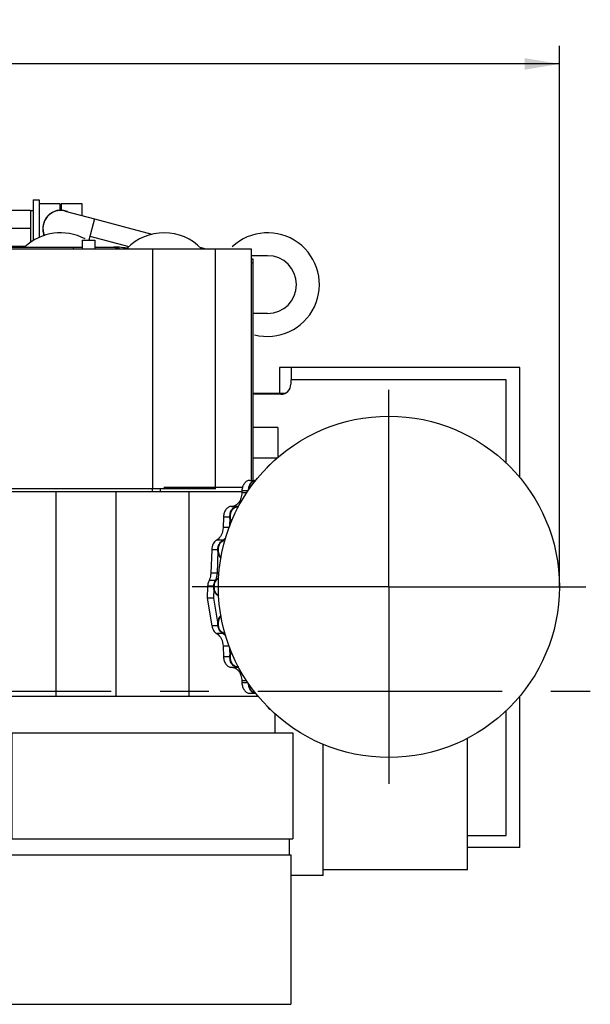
# Model space of a CAD drawing. Header units: millimetres. Extents: x 0 to 1189, y 0 to 841.
# Tile 116 of 166: x 1045 to 1103, y 286 to 384. Entities that reach past the tile are written whole.
import ezdxf
from ezdxf.enums import TextEntityAlignment as Align

# ---------------------------------------------------------------- set-up
doc = ezdxf.new("R2010")
doc.units = ezdxf.units.MM
doc.header["$LTSCALE"] = 65.395
doc.linetypes.add('CENTER', pattern=[0.6, 0.375, -0.075, 0.075, -0.075])
doc.layers.get('0').update_dxf_attribs({"linetype": 'CONTINUOUS'})
for name, color, linetype in [('1007_720800_16_SIMPLE1_A_ABL1376', 7, 'CONTINUOUS'), ('1007_720800_16_SIMPLE1_T1_A_PBL1378', 7, 'CONTINUOUS'), ('1007_720800_16_SIMPLE1_T5_A_PBL1379', 7, 'CONTINUOUS'), ('1007_720800_16_SIMPLE1_T6_A_PBL1560', 7, 'CONTINUOUS'), ('1007_720800_16_SIMPLE1_T7_A_PBL1377', 7, 'CONTINUOUS'), ('1907_060000_TLKGS_KGS_V_ABL1289', 7, 'CONTINUOUS'), ('1907_062000_TLKGS_KGS_TL_V_ABL1333', 7, 'CONTINUOUS'), ('1907_153200_27_ABL1387', 7, 'CONTINUOUS'), ('1907_153200_27_T2_PBL1390', 7, 'CONTINUOUS'), ('1907_153200_27_T4_PBL1388', 7, 'CONTINUOUS'), ('1907_153200_27_T5_PBL1562', 7, 'CONTINUOUS'), ('1907_153200_27_T6_PBL1403', 7, 'CONTINUOUS'), ('1907_153200_27_T8_PBL1561', 7, 'CONTINUOUS'), ('1907_153701_05_AC_PBL1400', 7, 'CONTINUOUS'), ('1907_153701_05_AC_PBL1401', 7, 'CONTINUOUS'), ('1907_153701_48_AC_PBL1402', 7, 'CONTINUOUS'), ('1907_723600_04_SIMPLE1_T1_X_PBL1375', 7, 'CONTINUOUS'), ('1907_723600_04_SIMPLE1_X_ABL1374', 7, 'CONTINUOUS'), ('1907_724700_09_SIMPLE1_A_ABL1360', 7, 'CONTINUOUS'), ('1907_724700_09_SIMPLE1_T1_A_PBL1361', 7, 'CONTINUOUS'), ('1907_725700_07_SIMPLE1_T1_X_PBL1335', 7, 'CONTINUOUS'), ('1907_725700_07_SIMPLE1_X_ABL1334', 7, 'CONTINUOUS'), ('1907_833000_31_SIMPLE1_C#AF0_ABL1380', 7, 'CONTINUOUS'), ('1907_833000_31_SIMPLE1_T1_C_PBL1384', 7, 'CONTINUOUS'), ('1907_833000_31_SIMPLE1_T5_C_PBL1381', 7, 'CONTINUOUS'), ('1997_000000_TLKGS_MARKETING_ABL1270', 7, 'CONTINUOUS'), ('1997_030000_TLKGS_V_ABL1275', 7, 'CONTINUOUS'), ('1997_700000_TLKGS_V_ABL1296', 7, 'CONTINUOUS'), ('1997_727000_11_SIMPLE1_B_ABL1297', 7, 'CONTINUOUS'), ('1997_727000_11_SIMPLE1_T1_B_PBL1298', 7, 'CONTINUOUS'), ('1997_800000_TLKGS_V_ABL1309', 7, 'CONTINUOUS'), ('9M32C_GENSET_GENERATOR_ABL1266', 7, 'CONTINUOUS'), ('9M32C_GENSET_GENERATOR_T1_PBL1267', 7, 'CONTINUOUS'), ('9M32C_GENSET_KPL_VERROHRUNG_ABL1306', 7, 'CONTINUOUS'), ('BOGEN-S-2D-90-76_1X2_9_PBL1391', 7, 'CONTINUOUS'), ('BOGEN-S-2D-90-76_1X2_9_PBL1412', 7, 'CONTINUOUS'), ('BOGEN-S-2D-90-88_9X3_2_PBL1389', 7, 'CONTINUOUS'), ('BOGEN-S-2D-90-88_9X3_2_PBL1398', 7, 'CONTINUOUS'), ('BOGEN-S-2D-90-88_9X3_2_PBL1404', 7, 'CONTINUOUS'), ('oben_22_VBL1263', 7, 'CONTINUOUS')]:
    doc.layers.add(name, color=color, linetype=linetype)
doc.styles.get("Standard").update_dxf_attribs({"font": 'txt', "width": 0.6})
doc.dimstyles.new('DIMSTYLE_1', dxfattribs={"dimtxt": 3.5, "dimasz": 3.5, "dimexe": 1.8, "dimexo": 0, "dimgap": 0.875, "dimtad": 1, "dimdec": 0, "dimlfac": 25, "dimdsep": 46, "dimtxsty": 'Standard', "dimblk": '_FILLED', "dimblk1": '_FILLED', "dimblk2": '_FILLED', "dimcen": 0.09, "dimadec": 0, "dimazin": 0, "dimtp": 2, "dimtm": 2, "dimtfac": 1, "dimtdec": 0, "dimtofl": 0, "dimtmove": 0, "dimatfit": 3, "dimldrblk": '_FILLED', "dimfxl": 1, "dimtolj": 1, "dimarcsym": 0})

# ---------------------------------------------------------------- blocks, each defined once
blk = doc.blocks.new('_FILLED')
at = {"color": 0, "linetype": 'ByBlock'}
blk.add_solid([(0, 0), (-1, 0.167), (-1, -0.167)], dxfattribs=at)
blk = doc.blocks.new('*D14')
at = {"color": 2, "linetype": 'Continuous'}
for p, q in [((642.768, 357.555), (642.768, 381.695)), ((1099.547, 327.435), (1099.547, 381.695)), ((642.768, 379.895), (871.158, 379.895)), ((1099.547, 379.895), (871.158, 379.895))]:
    blk.add_line(p, q, dxfattribs=at)
at = {"color": 2, "linetype": 'Continuous', "xscale": 3.5, "yscale": 3.5, "zscale": 3.5, "rotation": 180}
blk.add_blockref('_FILLED', (642.768, 379.895), dxfattribs=at)
at = {"color": 2, "linetype": 'Continuous', "xscale": 3.5, "yscale": 3.5, "zscale": 3.5}
blk.add_blockref('_FILLED', (1099.547, 379.895), dxfattribs=at)
at = {"color": 2, "linetype": 'Continuous', "width": 0.561905}
blk.add_text('11419', height=3.5, dxfattribs=at).set_placement((871.158, 380.77), align=Align.CENTER)
blk = doc.blocks.new('9M32C_GENSET_GENERATOR_T1_PBL1267', base_point=(870.156, 315.123))
at = {"layer": '9M32C_GENSET_GENERATOR_T1_PBL1267', "color": 2, "linetype": 'CENTER'}
blk.add_line((637.656, 316.955), (1102.655, 316.955), dxfattribs=at)
blk = doc.blocks.new('9M32C_GENSET_GENERATOR_ABL1266', base_point=(870.156, 315.123))
at = {"layer": '9M32C_GENSET_GENERATOR_T1_PBL1267'}
blk.add_blockref('9M32C_GENSET_GENERATOR_T1_PBL1267', (870.156, 315.123), dxfattribs=at)
blk = doc.blocks.new('1997_727000_11_SIMPLE1_T1_B_PBL1298', base_point=(941.483, 340.845))
at = {"layer": '1997_727000_11_SIMPLE1_T1_B_PBL1298', "color": 7, "linetype": 'Continuous'}
for p, q in [((1019.109, 361.355), (1068.598, 361.355)), ((1058.679, 361.355), (1058.679, 337.315)), ((1064.968, 361.355), (1064.968, 337.435)), ((1068.598, 361.355), (1068.598, 338.118)), ((1068.598, 360.355), (1068.758, 360.355)), ((1068.758, 360.355), (1068.758, 338.118)), ((1036.908, 337.315), (1065.052, 337.315))]:
    blk.add_line(p, q, dxfattribs=at)
at = {"layer": '1997_727000_11_SIMPLE1_T1_B_PBL1298', "color": 9, "linetype": 'Continuous'}
for p, q in [((1068.598, 359.955), (1068.758, 359.955)), ((1058.655, 337.315), (1058.655, 336.955))]:
    blk.add_line(p, q, dxfattribs=at)
blk.add_open_spline([(1059.345, 337.315), (1059.398, 337.315), (1059.461, 337.207), (1059.478, 337.081), (1059.473, 336.996), (1059.465, 336.955)], degree=3, knots=[0, 0, 0, 0, 0.391339, 0.690245, 1, 1, 1, 1], dxfattribs=at)
blk = doc.blocks.new('1997_727000_11_SIMPLE1_B_ABL1297', base_point=(941.483, 340.845))
at = {"layer": '1997_727000_11_SIMPLE1_T1_B_PBL1298'}
blk.add_blockref('1997_727000_11_SIMPLE1_T1_B_PBL1298', (941.483, 340.845), dxfattribs=at)
blk = doc.blocks.new('1997_700000_TLKGS_V_ABL1296', base_point=(941.483, 340.845))
at = {"layer": '1997_727000_11_SIMPLE1_B_ABL1297'}
blk.add_blockref('1997_727000_11_SIMPLE1_B_ABL1297', (941.483, 340.845), dxfattribs=at)
blk = doc.blocks.new('1907_833000_31_SIMPLE1_T5_C_PBL1381', base_point=(1046.577, 361.789))
at = {"layer": '1907_833000_31_SIMPLE1_T5_C_PBL1381', "color": 7, "linetype": 'Continuous'}
for p, q in [((1037.688, 362.122), (1039.528, 362.122)), ((1037.688, 362.122), (1037.688, 361.355)), ((1039.528, 362.122), (1039.528, 361.355)), ((1039.528, 361.522), (1051.608, 361.522)), ((1051.608, 362.222), (1052.888, 362.222)), ((1051.608, 362.222), (1051.608, 361.355)), ((1052.888, 362.222), (1052.888, 361.355)), ((1052.888, 361.522), (1054.805, 361.522)), ((1036.868, 361.355), (1037.688, 361.428))]:
    blk.add_line(p, q, dxfattribs=at)
at = {"layer": '1907_833000_31_SIMPLE1_T5_C_PBL1381', "color": 9, "linetype": 'Continuous'}
blk.add_line((1050.733, 361.522), (1050.733, 361.355), dxfattribs=at)
at = {"layer": '1907_833000_31_SIMPLE1_T5_C_PBL1381', "color": 7, "linetype": 'Continuous'}
blk.add_arc((1054.801, 354.593), 6.93, 77.62175, 89.96613, dxfattribs=at)
at = {"layer": '1907_833000_31_SIMPLE1_T5_C_PBL1381', "color": 9, "linetype": 'Continuous'}
for points, knots in [([(1054.673, 361.522), (1054.724, 361.522), (1054.932, 361.508), (1055.133, 361.434), (1055.269, 361.356)], [0, 0, 0, 0, 0.244181, 1, 1, 1, 1]), ([(1054.805, 361.522), (1054.856, 361.522), (1055.063, 361.508), (1055.264, 361.435), (1055.4, 361.357)], [0, 0, 0, 0, 0.244187, 1, 1, 1, 1])]:
    blk.add_open_spline(points, degree=3, knots=knots, dxfattribs=at)
blk = doc.blocks.new('1907_833000_31_SIMPLE1_T1_C_PBL1384', base_point=(1057.248, 357.529))
at = {"layer": '1907_833000_31_SIMPLE1_T1_C_PBL1384', "color": 7, "linetype": 'Continuous'}
for p, q in [((1070.248, 360.655), (1068.598, 360.655)), ((1070.248, 354.855), (1068.758, 354.855))]:
    blk.add_line(p, q, dxfattribs=at)
for centre, radius, start, end in [((1049.448, 357.755), 5.2, 61.66817, 133.44904), ((1059.848, 357.755), 5.2, 43.87869, 135.56637), ((1070.248, 357.755), 5.2, 255.28595, 133.18379), ((1070.248, 357.755), 2.9, 270, 90)]:
    blk.add_arc(centre, radius, start, end, dxfattribs=at)
blk = doc.blocks.new('1907_833000_31_SIMPLE1_C#AF0_ABL1380', base_point=(1053.558, 357.529))
at = {"layer": '1907_833000_31_SIMPLE1_T1_C_PBL1384'}
blk.add_blockref('1907_833000_31_SIMPLE1_T1_C_PBL1384', (1057.248, 357.529), dxfattribs=at)
at = {"layer": '1907_833000_31_SIMPLE1_T5_C_PBL1381'}
blk.add_blockref('1907_833000_31_SIMPLE1_T5_C_PBL1381', (1046.577, 361.789), dxfattribs=at)
blk = doc.blocks.new('1997_800000_TLKGS_V_ABL1309', base_point=(949.748, 357.137))
at = {"layer": '1907_833000_31_SIMPLE1_C#AF0_ABL1380'}
blk.add_blockref('1907_833000_31_SIMPLE1_C#AF0_ABL1380', (1053.558, 357.529), dxfattribs=at)
blk = doc.blocks.new('1997_030000_TLKGS_V_ABL1275', base_point=(936.508, 319.044))
at = {"layer": '1997_700000_TLKGS_V_ABL1296'}
blk.add_blockref('1997_700000_TLKGS_V_ABL1296', (941.483, 340.845), dxfattribs=at)
at = {"layer": '1997_800000_TLKGS_V_ABL1309'}
blk.add_blockref('1997_800000_TLKGS_V_ABL1309', (949.748, 357.137), dxfattribs=at)
blk = doc.blocks.new('1907_725700_07_SIMPLE1_T1_X_PBL1335', base_point=(1054.808, 314.495))
at = {"layer": '1907_725700_07_SIMPLE1_T1_X_PBL1335', "color": 7, "linetype": 'Continuous'}
for p, q in [((1071.262, 343.435), (1068.758, 343.435)), ((1071.262, 343.435), (1071.262, 340.403)), ((1071.198, 340.35), (1068.758, 340.35)), ((1068.458, 338.118), (1069.057, 338.118)), ((1062.361, 336.955), (1038.814, 336.955)), ((1038.814, 316.435), (1038.814, 336.955)), ((1043.514, 316.435), (1043.514, 336.955)), ((1049.017, 316.435), (1049.017, 336.955)), ((1055.048, 316.435), (1055.048, 336.955)), ((1059.813, 337.435), (1067.731, 337.435)), ((1067.663, 336.955), (1062.361, 336.955)), ((1062.361, 316.435), (1062.361, 336.955)), ((1067.667, 337.056), (1067.66, 336.867)), ((1066.609, 335.503), (1067.237, 335.503)), ((1067.252, 335.503), (1067.237, 335.503)), ((1067.271, 335.502), (1067.252, 335.503)), ((1065.818, 334.442), (1065.779, 333.397)), ((1066.446, 334.442), (1066.41, 333.477)), ((1064.631, 331.146), (1064.545, 328.824)), ((1065.255, 331.052), (1065.173, 328.824)), ((1064.222, 327.494), (1064.178, 326.315)), ((1064.843, 327.303), (1064.806, 326.315)), ((1064.806, 326.315), (1064.178, 326.315)), ((1064.178, 326.315), (1064.652, 323.522)), ((1064.806, 326.315), (1065.253, 323.676)), ((1065.779, 321.474), (1065.818, 320.429)), ((1066.41, 321.393), (1066.446, 320.429)), ((1066.609, 319.368), (1067.237, 319.368)), ((1067.237, 319.368), (1067.252, 319.368)), ((1067.252, 319.368), (1067.271, 319.368)), ((1067.66, 318.003), (1067.667, 317.814)), ((1069.319, 316.435), (1038.814, 316.435)), ((1039.128, 316.435), (1039.128, 312.775)), ((1068.458, 316.753), (1069.057, 316.753)), ((1070.968, 314.723), (1070.968, 312.775)), ((1036.852, 312.775), (1044.588, 312.775)), ((1036.852, 312.775), (1036.852, 302.155)), ((1044.588, 312.775), (1072.765, 312.775)), ((1044.588, 302.155), (1044.588, 312.775)), ((1072.765, 312.775), (1072.765, 302.155)), ((1044.588, 302.155), (1036.852, 302.155)), ((1037.678, 302.155), (1037.678, 300.535)), ((1044.588, 302.155), (1072.765, 302.155)), ((1072.418, 302.155), (1072.418, 300.535)), ((1037.528, 300.535), (1072.568, 300.535)), ((1037.528, 300.535), (1037.528, 285.555)), ((1072.568, 300.535), (1072.568, 285.555)), ((1037.528, 285.555), (1072.568, 285.555))]:
    blk.add_line(p, q, dxfattribs=at)
at = {"layer": '1907_725700_07_SIMPLE1_T1_X_PBL1335', "color": 9, "linetype": 'Continuous'}
for p, q in [((1068.152, 336.867), (1067.66, 336.867)), ((1068.272, 337.056), (1067.667, 337.056)), ((1066.446, 334.442), (1065.818, 334.442)), ((1066.383, 333.397), (1065.779, 333.397)), ((1065.761, 332.131), (1065.133, 332.131)), ((1065.252, 331.146), (1064.631, 331.146)), ((1064.991, 328.076), (1064.363, 328.076)), ((1065.173, 328.824), (1064.545, 328.824)), ((1064.838, 327.494), (1064.222, 327.494)), ((1065.268, 323.522), (1064.652, 323.522)), ((1065.761, 322.74), (1065.133, 322.74)), ((1066.383, 321.474), (1065.779, 321.474)), ((1066.446, 320.429), (1065.818, 320.429)), ((1068.152, 318.003), (1067.66, 318.003)), ((1068.272, 317.814), (1067.667, 317.814))]:
    blk.add_line(p, q, dxfattribs=at)
at = {"layer": '1907_725700_07_SIMPLE1_T1_X_PBL1335', "color": 7, "linetype": 'Continuous'}
for centre, radius, start, end in [((1069.088, 337.541), 0.577, 97.7658, 104.41156), ((1069.086, 337.554), 0.564, 93.10612, 97.74786), ((1067.271, 336.225), 0.722, 270.00594, 275.90457), ((1068.013, 334.384), 1.568, 172.82558, 177.88543), ((1068.013, 320.487), 1.568, 182.11456, 187.17442), ((1067.271, 318.646), 0.722, 84.09542, 89.99406), ((1069.088, 317.329), 0.577, 255.58695, 262.23403), ((1069.086, 317.317), 0.564, 262.25198, 266.89405)]:
    blk.add_arc(centre, radius, start, end, dxfattribs=at)
for points, knots in [([(1070.543, 339.742), (1070.506, 339.725), (1070.359, 339.639), (1070.244, 339.504), (1070.178, 339.391)], [0, 0, 0, 0, 0.233615, 1, 1, 1, 1]), ([(1068.458, 338.118), (1068.357, 338.118), (1068.14, 338.055), (1067.886, 337.81), (1067.717, 337.463), (1067.672, 337.195), (1067.667, 337.056)], [0, 0, 0, 0, 0.210424, 0.445338, 0.711809, 1, 1, 1, 1]), ([(1067.66, 336.867), (1067.654, 336.689), (1067.596, 336.347), (1067.381, 335.901), (1067.057, 335.586), (1066.779, 335.504), (1066.649, 335.502)], [0, 0, 0, 0, 0.288018, 0.554471, 0.789525, 1, 1, 1, 1]), ([(1068.389, 337.529), (1068.376, 337.495), (1068.329, 337.356), (1068.304, 337.209), (1068.297, 337.099)], [0, 0, 0, 0, 0.244351, 1, 1, 1, 1]), ([(1066.609, 335.503), (1066.508, 335.503), (1066.291, 335.44), (1066.037, 335.195), (1065.868, 334.848), (1065.823, 334.58), (1065.818, 334.442)], [0, 0, 0, 0, 0.210425, 0.445339, 0.711809, 1, 1, 1, 1]), ([(1067.237, 335.503), (1067.204, 335.503), (1067.071, 335.491), (1066.943, 335.431), (1066.863, 335.37)], [0, 0, 0, 0, 0.243147, 1, 1, 1, 1]), ([(1065.779, 333.397), (1065.77, 333.133), (1065.662, 332.643), (1065.33, 332.24), (1065.133, 332.131)], [0, 0, 0, 0, 0.539641, 1, 1, 1, 1]), ([(1065.133, 332.131), (1064.98, 332.046), (1064.722, 331.733), (1064.639, 331.351), (1064.631, 331.146)], [0, 0, 0, 0, 0.460359, 1, 1, 1, 1]), ([(1065.761, 332.131), (1065.734, 332.116), (1065.624, 332.044), (1065.533, 331.944), (1065.477, 331.861)], [0, 0, 0, 0, 0.236907, 1, 1, 1, 1]), ([(1066.041, 332.364), (1066.02, 332.34), (1065.938, 332.25), (1065.84, 332.174), (1065.761, 332.131)], [0, 0, 0, 0, 0.261055, 1, 1, 1, 1]), ([(1064.363, 328.076), (1064.342, 328.033), (1064.264, 327.848), (1064.228, 327.646), (1064.222, 327.494)], [0, 0, 0, 0, 0.241231, 1, 1, 1, 1]), ([(1064.545, 328.824), (1064.542, 328.758), (1064.52, 328.501), (1064.448, 328.248), (1064.363, 328.076)], [0, 0, 0, 0, 0.258003, 1, 1, 1, 1]), ([(1065.173, 328.824), (1065.17, 328.758), (1065.148, 328.501), (1065.076, 328.248), (1064.991, 328.076)], [0, 0, 0, 0, 0.258003, 1, 1, 1, 1]), ([(1064.652, 323.522), (1064.68, 323.356), (1064.782, 323.051), (1065.006, 322.81), (1065.133, 322.74)], [0, 0, 0, 0, 0.536933, 1, 1, 1, 1]), ([(1065.476, 323.01), (1065.496, 322.981), (1065.575, 322.876), (1065.677, 322.786), (1065.761, 322.74)], [0, 0, 0, 0, 0.265385, 1, 1, 1, 1]), ([(1065.133, 322.74), (1065.33, 322.631), (1065.662, 322.228), (1065.77, 321.737), (1065.779, 321.474)], [0, 0, 0, 0, 0.460359, 1, 1, 1, 1]), ([(1065.761, 322.74), (1065.787, 322.725), (1065.89, 322.661), (1065.981, 322.577), (1066.041, 322.507)], [0, 0, 0, 0, 0.240382, 1, 1, 1, 1]), ([(1065.818, 320.429), (1065.823, 320.29), (1065.868, 320.023), (1066.037, 319.675), (1066.291, 319.431), (1066.508, 319.368), (1066.609, 319.368)], [0, 0, 0, 0, 0.288191, 0.554661, 0.789575, 1, 1, 1, 1]), ([(1066.649, 319.368), (1066.779, 319.367), (1067.057, 319.284), (1067.381, 318.969), (1067.596, 318.524), (1067.654, 318.181), (1067.66, 318.003)], [0, 0, 0, 0, 0.210475, 0.445529, 0.711982, 1, 1, 1, 1]), ([(1066.863, 319.501), (1066.891, 319.479), (1067.002, 319.406), (1067.138, 319.368), (1067.237, 319.368)], [0, 0, 0, 0, 0.263119, 1, 1, 1, 1]), ([(1067.667, 317.814), (1067.672, 317.675), (1067.717, 317.408), (1067.886, 317.061), (1068.14, 316.816), (1068.357, 316.753), (1068.458, 316.753)], [0, 0, 0, 0, 0.288191, 0.554662, 0.789576, 1, 1, 1, 1]), ([(1068.297, 317.772), (1068.3, 317.734), (1068.314, 317.588), (1068.35, 317.444), (1068.389, 317.342)], [0, 0, 0, 0, 0.255191, 1, 1, 1, 1]), ([(1070.178, 315.479), (1070.202, 315.439), (1070.296, 315.299), (1070.43, 315.181), (1070.542, 315.129)], [0, 0, 0, 0, 0.270041, 1, 1, 1, 1])]:
    blk.add_open_spline(points, degree=3, knots=knots, dxfattribs=at)
blk.add_open_spline([(1064.991, 328.076), (1064.966, 328.025), (1064.945, 327.973), (1064.926, 327.919)], degree=3, dxfattribs=at)
blk = doc.blocks.new('1907_725700_07_SIMPLE1_X_ABL1334', base_point=(1054.808, 314.495))
at = {"layer": '1907_725700_07_SIMPLE1_T1_X_PBL1335'}
blk.add_blockref('1907_725700_07_SIMPLE1_T1_X_PBL1335', (1054.808, 314.495), dxfattribs=at)
blk = doc.blocks.new('1907_724700_09_SIMPLE1_T1_A_PBL1361', base_point=(1082.163, 323.955))
at = {"layer": '1907_724700_09_SIMPLE1_T1_A_PBL1361', "color": 7, "linetype": 'Continuous'}
for p, q in [((1095.568, 349.435), (1071.432, 349.435)), ((1071.432, 349.435), (1071.432, 346.835)), ((1072.604, 349.435), (1072.604, 348.215)), ((1095.568, 338.399), (1095.568, 349.435)), ((1094.208, 348.215), (1072.576, 348.215)), ((1072.576, 348.215), (1072.576, 347.755)), ((1094.208, 339.839), (1094.208, 348.215)), ((1071.968, 346.835), (1068.758, 346.835)), ((1071.576, 346.755), (1068.758, 346.755)), ((1095.568, 301.275), (1095.568, 316.472)), ((1094.208, 302.491), (1094.208, 315.032)), ((1090.308, 299.035), (1090.308, 312.241)), ((1075.836, 298.475), (1075.836, 311.64)), ((1090.308, 302.491), (1094.208, 302.491)), ((1095.568, 301.275), (1090.308, 301.275)), ((1075.836, 298.475), (1072.568, 298.475)), ((1090.308, 299.035), (1075.836, 299.035))]:
    blk.add_line(p, q, dxfattribs=at)
blk.add_arc((1071.576, 347.755), 1, 270, 360, dxfattribs=at)
blk = doc.blocks.new('1907_724700_09_SIMPLE1_A_ABL1360', base_point=(1082.163, 323.955))
at = {"layer": '1907_724700_09_SIMPLE1_T1_A_PBL1361'}
blk.add_blockref('1907_724700_09_SIMPLE1_T1_A_PBL1361', (1082.163, 323.955), dxfattribs=at)
blk = doc.blocks.new('1907_723600_04_SIMPLE1_T1_X_PBL1375', base_point=(1025.969, 318.501))
at = {"layer": '1907_723600_04_SIMPLE1_T1_X_PBL1375', "color": 7, "linetype": 'Continuous'}
for p, q in [((1022.048, 329.115), (1022.048, 323.638)), ((1025.77, 329.115), (1025.77, 308.875)), ((1032.386, 329.115), (1032.386, 318.155)), ((1036.089, 328.895), (1036.089, 308.875)), ((1022.048, 323.638), (1016.693, 323.638)), ((1029.232, 320.173), (1028.101, 319.711)), ((1031.196, 319.711), (1030.065, 320.173)), ((1028.101, 318.6), (1029.232, 318.137)), ((1030.065, 318.137), (1031.196, 318.6)), ((1015.086, 317.053), (1015.086, 312.793)), ((1032.386, 315.755), (1032.386, 313.208)), ((1030.181, 308.875), (1030.181, 314.027)), ((1030.569, 314.075), (1030.913, 314.075)), ((1036.852, 307.886), (1032.138, 313.504)), ((1015.086, 312.793), (1016.665, 312.793)), ((1016.72, 312.755), (1015.086, 312.755)), ((1015.086, 312.755), (1015.086, 311.555)), ((1020.79, 312.755), (1023.208, 312.755)), ((1023.208, 312.755), (1025.451, 308.871)), ((1028.977, 312.634), (1028.977, 308.875)), ((1017.19, 311.555), (1015.086, 311.555)), ((1023.901, 311.555), (1020.79, 311.555)), ((1034.775, 308.875), (1034.775, 310.362)), ((1025.451, 308.871), (1027.048, 308.871)), ((1036.852, 308.875), (1025.77, 308.875)), ((1027.048, 308.871), (1027.048, 308.875))]:
    blk.add_line(p, q, dxfattribs=at)
at = {"layer": '1907_723600_04_SIMPLE1_T1_X_PBL1375', "color": 9, "linetype": 'Continuous'}
for p, q in [((1027.384, 329.115), (1027.384, 308.875)), ((1028.65, 329.115), (1028.65, 319.935)), ((1029.218, 329.115), (1029.218, 320.168)), ((1030.091, 329.115), (1030.091, 320.163)), ((1030.718, 329.115), (1030.718, 319.906)), ((1028.65, 318.375), (1028.65, 308.875)), ((1029.218, 318.143), (1029.218, 313.333)), ((1030.091, 318.148), (1030.091, 314.002)), ((1030.718, 318.405), (1030.718, 314.075)), ((1033.342, 308.875), (1033.342, 312.07))]:
    blk.add_line(p, q, dxfattribs=at)
at = {"layer": '1907_723600_04_SIMPLE1_T1_X_PBL1375', "color": 7, "linetype": 'Continuous'}
blk.add_circle((1033.728, 316.955), 1.8, dxfattribs=at)
for centre, radius, start, end in [((1029.648, 319.155), 1.1, 67.7415, 112.2585), ((1028.328, 319.155), 0.6, 112.2585, 247.7415), ((1030.968, 319.155), 0.6, 292.2585, 67.7415), ((1029.648, 319.155), 1.1, 247.7415, 292.2585), ((1030.569, 312.475), 1.6, 90, 174.29679), ((1030.913, 312.475), 1.6, 40, 90), ((1017.648, 314.155), 1.68, 234.19423, 254.16364)]:
    blk.add_arc(centre, radius, start, end, dxfattribs=at)
blk = doc.blocks.new('1907_723600_04_SIMPLE1_X_ABL1374', base_point=(1025.969, 318.501))
at = {"layer": '1907_723600_04_SIMPLE1_T1_X_PBL1375'}
blk.add_blockref('1907_723600_04_SIMPLE1_T1_X_PBL1375', (1025.969, 318.501), dxfattribs=at)
blk = doc.blocks.new('1907_062000_TLKGS_KGS_TL_V_ABL1333', base_point=(1055.327, 317.495))
at = {"layer": '1907_723600_04_SIMPLE1_X_ABL1374'}
blk.add_blockref('1907_723600_04_SIMPLE1_X_ABL1374', (1025.969, 318.501), dxfattribs=at)
at = {"layer": '1907_724700_09_SIMPLE1_A_ABL1360'}
blk.add_blockref('1907_724700_09_SIMPLE1_A_ABL1360', (1082.163, 323.955), dxfattribs=at)
at = {"layer": '1907_725700_07_SIMPLE1_X_ABL1334'}
blk.add_blockref('1907_725700_07_SIMPLE1_X_ABL1334', (1054.808, 314.495), dxfattribs=at)
blk = doc.blocks.new('1907_060000_TLKGS_KGS_V_ABL1289', base_point=(1053.808, 313.037))
at = {"layer": '1907_062000_TLKGS_KGS_TL_V_ABL1333'}
blk.add_blockref('1907_062000_TLKGS_KGS_TL_V_ABL1333', (1055.327, 317.495), dxfattribs=at)
blk = doc.blocks.new('1997_000000_TLKGS_MARKETING_ABL1270', base_point=(949.168, 319.044))
at = {"layer": '1907_060000_TLKGS_KGS_V_ABL1289'}
blk.add_blockref('1907_060000_TLKGS_KGS_V_ABL1289', (1053.808, 313.037), dxfattribs=at)
at = {"layer": '1997_030000_TLKGS_V_ABL1275'}
blk.add_blockref('1997_030000_TLKGS_V_ABL1275', (936.508, 319.044), dxfattribs=at)
blk = doc.blocks.new('1907_153200_27_T4_PBL1388', base_point=(1043.368, 363.415))
at = {"layer": '1907_153200_27_T4_PBL1388', "color": 7, "linetype": 'Continuous'}
for p, q in [((1040.308, 365.215), (1046.428, 365.215)), ((1040.308, 365.215), (1040.308, 361.615)), ((1046.428, 365.215), (1046.428, 361.987)), ((1040.308, 361.615), (1045.965, 361.615))]:
    blk.add_line(p, q, dxfattribs=at)
at = {"layer": '1907_153200_27_T4_PBL1388', "color": 2, "linetype": 'CENTER'}
blk.add_line((1040.308, 363.415), (1046.428, 363.415), dxfattribs=at)
blk = doc.blocks.new('BOGEN-S-2D-90-88_9X3_2_PBL1389', base_point=(1038.788, 363.415))
at = {"layer": 'BOGEN-S-2D-90-88_9X3_2_PBL1389', "color": 7, "linetype": 'Continuous'}
for p, q in [((1037.268, 365.193), (1040.308, 365.193)), ((1037.268, 361.637), (1037.688, 361.637)), ((1039.528, 361.637), (1040.308, 361.637))]:
    blk.add_line(p, q, dxfattribs=at)
blk.add_arc((1037.268, 363.415), 1.778, 90, 270, dxfattribs=at)
blk = doc.blocks.new('1907_153200_27_T2_PBL1390', base_point=(1034.368, 363.415))
at = {"layer": '1907_153200_27_T2_PBL1390', "color": 7, "linetype": 'Continuous'}
for p, q in [((1033.988, 364.937), (1034.748, 364.937)), ((1033.988, 364.937), (1033.988, 363.375)), ((1034.748, 364.937), (1034.748, 363.375)), ((1033.988, 362.575), (1033.988, 361.893)), ((1034.748, 362.575), (1034.748, 361.893)), ((1033.988, 361.893), (1034.748, 361.893))]:
    blk.add_line(p, q, dxfattribs=at)
at = {"layer": '1907_153200_27_T2_PBL1390', "color": 2, "linetype": 'CENTER'}
blk.add_line((1033.988, 363.415), (1034.748, 363.415), dxfattribs=at)
blk = doc.blocks.new('BOGEN-S-2D-90-76_1X2_9_PBL1391', base_point=(1035.531, 363.415))
at = {"layer": 'BOGEN-S-2D-90-76_1X2_9_PBL1391', "color": 7, "linetype": 'Continuous'}
for p, q in [((1034.748, 364.937), (1036.313, 364.937)), ((1034.748, 364.937), (1034.748, 363.375)), ((1034.748, 362.575), (1034.748, 361.893)), ((1034.748, 361.893), (1036.313, 361.893))]:
    blk.add_line(p, q, dxfattribs=at)
blk = doc.blocks.new('BOGEN-S-2D-90-88_9X3_2_PBL1398', base_point=(1046.568, 365.193))
at = {"layer": 'BOGEN-S-2D-90-88_9X3_2_PBL1398', "color": 7, "linetype": 'Continuous'}
blk.add_line((1046.428, 365.193), (1046.708, 365.193), dxfattribs=at)
blk = doc.blocks.new('1907_153200_27_T6_PBL1403', base_point=(1058.169, 362.859))
at = {"layer": '1907_153200_27_T6_PBL1403', "color": 7, "linetype": 'Continuous'}
for p, q in [((1052.872, 364.363), (1052.295, 362.222)), ((1052.872, 364.363), (1058.635, 362.811)), ((1063.436, 361.519), (1064.043, 361.355))]:
    blk.add_line(p, q, dxfattribs=at)
at = {"layer": '1907_153200_27_T6_PBL1403', "color": 2, "linetype": 'CENTER'}
blk.add_line((1052.404, 362.625), (1056.32, 361.571), dxfattribs=at)
blk = doc.blocks.new('BOGEN-S-2D-90-88_9X3_2_PBL1404', base_point=(1050.355, 363.385))
at = {"layer": 'BOGEN-S-2D-90-88_9X3_2_PBL1404', "color": 7, "linetype": 'Continuous'}
blk.add_line((1049.93, 365.132), (1052.866, 364.342), dxfattribs=at)
blk.add_arc((1049.468, 363.415), 1.778, 74.93151, 204.01135, dxfattribs=at)
blk = doc.blocks.new('BOGEN-S-2D-90-76_1X2_9_PBL1412', base_point=(1031.967, 362.916))
at = {"layer": 'BOGEN-S-2D-90-76_1X2_9_PBL1412', "color": 7, "linetype": 'Continuous'}
for p, q in [((1033.988, 364.937), (1033.988, 363.375)), ((1033.988, 362.575), (1033.988, 361.893))]:
    blk.add_line(p, q, dxfattribs=at)
for radius, start, end in [(4.042, 89.99994, 142.04712), (4.042, 157.57399, 173.44628), (0.998, 89.99977, 152.43056)]:
    blk.add_arc((1033.988, 360.895), radius, start, end, dxfattribs=at)
blk = doc.blocks.new('1907_153200_27_T8_PBL1561', base_point=(1038.168, 363.427))
at = {"layer": '1907_153200_27_T8_PBL1561', "color": 7, "linetype": 'Continuous'}
blk.add_arc((1037.268, 363.415), 1.8, 80.84867, 279.15133, dxfattribs=at)
blk = doc.blocks.new('1907_153200_27_T5_PBL1562', base_point=(1048.983, 363.35))
at = {"layer": '1907_153200_27_T5_PBL1562', "color": 7, "linetype": 'Continuous'}
blk.add_arc((1049.468, 363.415), 1.8, 67.96417, 203.91331, dxfattribs=at)
blk = doc.blocks.new('1907_153200_27_ABL1387', base_point=(1046.995, 363.055))
at = {"layer": '1907_153200_27_T2_PBL1390'}
blk.add_blockref('1907_153200_27_T2_PBL1390', (1034.368, 363.415), dxfattribs=at)
at = {"layer": '1907_153200_27_T4_PBL1388'}
blk.add_blockref('1907_153200_27_T4_PBL1388', (1043.368, 363.415), dxfattribs=at)
at = {"layer": '1907_153200_27_T5_PBL1562'}
blk.add_blockref('1907_153200_27_T5_PBL1562', (1048.983, 363.35), dxfattribs=at)
at = {"layer": '1907_153200_27_T6_PBL1403'}
blk.add_blockref('1907_153200_27_T6_PBL1403', (1058.169, 362.859), dxfattribs=at)
at = {"layer": '1907_153200_27_T8_PBL1561'}
blk.add_blockref('1907_153200_27_T8_PBL1561', (1038.168, 363.427), dxfattribs=at)
at = {"layer": 'BOGEN-S-2D-90-76_1X2_9_PBL1391'}
blk.add_blockref('BOGEN-S-2D-90-76_1X2_9_PBL1391', (1035.531, 363.415), dxfattribs=at)
at = {"layer": 'BOGEN-S-2D-90-76_1X2_9_PBL1412'}
blk.add_blockref('BOGEN-S-2D-90-76_1X2_9_PBL1412', (1031.967, 362.916), dxfattribs=at)
at = {"layer": 'BOGEN-S-2D-90-88_9X3_2_PBL1389'}
blk.add_blockref('BOGEN-S-2D-90-88_9X3_2_PBL1389', (1038.788, 363.415), dxfattribs=at)
at = {"layer": 'BOGEN-S-2D-90-88_9X3_2_PBL1398'}
blk.add_blockref('BOGEN-S-2D-90-88_9X3_2_PBL1398', (1046.568, 365.193), dxfattribs=at)
at = {"layer": 'BOGEN-S-2D-90-88_9X3_2_PBL1404'}
blk.add_blockref('BOGEN-S-2D-90-88_9X3_2_PBL1404', (1050.355, 363.385), dxfattribs=at)
blk = doc.blocks.new('1907_153701_05_AC_PBL1400', base_point=(1050.568, 365.275))
at = {"layer": '1907_153701_05_AC_PBL1400', "color": 7, "linetype": 'Continuous'}
for p, q in [((1051.628, 365.875), (1049.508, 365.875)), ((1049.508, 365.875), (1049.508, 365.205)), ((1051.628, 364.675), (1051.628, 365.875))]:
    blk.add_line(p, q, dxfattribs=at)
blk = doc.blocks.new('1907_153701_05_AC_PBL1401', base_point=(1048.368, 364.266))
at = {"layer": '1907_153701_05_AC_PBL1401', "color": 7, "linetype": 'Continuous'}
for p, q in [((1049.428, 365.875), (1047.308, 365.875)), ((1049.428, 365.205), (1049.428, 365.875))]:
    blk.add_line(p, q, dxfattribs=at)
blk.add_arc((1049.468, 363.375), 1.81, 163.62774, 203.39465, dxfattribs=at)
blk = doc.blocks.new('1907_153701_48_AC_PBL1402', base_point=(1047.008, 364.22))
at = {"layer": '1907_153701_48_AC_PBL1402', "color": 7, "linetype": 'Continuous'}
for p, q in [((1046.708, 366.275), (1047.308, 366.275)), ((1046.708, 366.275), (1046.708, 362.165)), ((1047.308, 366.275), (1047.308, 362.486))]:
    blk.add_line(p, q, dxfattribs=at)
blk = doc.blocks.new('9M32C_GENSET_KPL_VERROHRUNG_ABL1306', base_point=(944.456, 320.99))
at = {"layer": '1907_153200_27_ABL1387'}
blk.add_blockref('1907_153200_27_ABL1387', (1046.995, 363.055), dxfattribs=at)
at = {"layer": '1907_153701_05_AC_PBL1400'}
blk.add_blockref('1907_153701_05_AC_PBL1400', (1050.568, 365.275), dxfattribs=at)
at = {"layer": '1907_153701_05_AC_PBL1401'}
blk.add_blockref('1907_153701_05_AC_PBL1401', (1048.368, 364.266), dxfattribs=at)
at = {"layer": '1907_153701_48_AC_PBL1402'}
blk.add_blockref('1907_153701_48_AC_PBL1402', (1047.008, 364.22), dxfattribs=at)
blk = doc.blocks.new('1007_720800_16_SIMPLE1_T7_A_PBL1377', base_point=(1066.951, 327.435))
at = {"layer": '1007_720800_16_SIMPLE1_T7_A_PBL1377', "color": 7, "linetype": 'Continuous'}
for p, q in [((1069.046, 338.103), (1069.011, 338.103)), ((1067.191, 335.449), (1067.134, 335.449)), ((1067.191, 319.422), (1067.134, 319.422)), ((1069.046, 316.767), (1069.011, 316.767))]:
    blk.add_line(p, q, dxfattribs=at)
at = {"layer": '1007_720800_16_SIMPLE1_T7_A_PBL1377', "color": 9, "linetype": 'Continuous'}
for p, q in [((1066.567, 333.961), (1066.614, 333.961)), ((1065.897, 332.102), (1065.954, 332.102)), ((1065.505, 330.394), (1065.561, 330.394)), ((1065.274, 328.334), (1065.331, 328.334)), ((1065.274, 326.537), (1065.331, 326.537)), ((1065.505, 324.477), (1065.561, 324.477)), ((1065.897, 322.768), (1065.954, 322.768)), ((1066.567, 320.91), (1066.614, 320.91))]:
    blk.add_line(p, q, dxfattribs=at)
at = {"layer": '1007_720800_16_SIMPLE1_T7_A_PBL1377', "color": 7, "linetype": 'Continuous'}
for centre, radius, start, end in [((1069.068, 337.621), 0.483, 92.69998, 96.71382), ((1067.191, 334.964), 0.484, 96.29886, 96.64707), ((1067.191, 334.967), 0.482, 90.00722, 96.30107), ((1065.337, 333.389), 1.357, 22.37746, 24.94768), ((1065.858, 332.709), 0.607, 273.75506, 279.99065), ((1064.729, 329.709), 1.035, 35.9637, 41.4375), ((1064.816, 329.735), 0.994, 40.22685, 41.48236), ((1064.923, 328.991), 0.746, 298.09939, 304.2996), ((1064.923, 325.879), 0.746, 55.7004, 61.90061), ((1064.729, 325.162), 1.035, 318.5625, 324.0363), ((1064.816, 325.135), 0.994, 318.51764, 319.77315), ((1065.858, 322.162), 0.607, 80.00935, 86.24494), ((1065.337, 321.482), 1.357, 335.05232, 337.62254), ((1067.191, 319.906), 0.484, 263.35293, 263.70114), ((1067.191, 319.904), 0.482, 263.69893, 269.99278), ((1069.068, 317.25), 0.483, 263.28618, 267.30002)]:
    blk.add_arc(centre, radius, start, end, dxfattribs=at)
for points, knots in [([(1068.332, 337.156), (1068.333, 337.278), (1068.367, 337.516), (1068.51, 337.826), (1068.73, 338.046), (1068.922, 338.103), (1069.011, 338.103)], [0, 0, 0, 0, 0.28804, 0.555196, 0.79031, 1, 1, 1, 1]), ([(1068.392, 337.234), (1068.399, 337.342), (1068.438, 337.552), (1068.571, 337.826), (1068.765, 338.025), (1068.931, 338.091), (1069.011, 338.1)], [0, 0, 0, 0, 0.285701, 0.551122, 0.787782, 1, 1, 1, 1]), ([(1066.567, 333.961), (1066.497, 334.111), (1066.425, 334.448), (1066.488, 334.866), (1066.632, 335.152), (1066.774, 335.317), (1066.945, 335.423), (1067.073, 335.449), (1067.134, 335.449)], [0, 0, 0, 0, 0.272175, 0.54754, 0.675493, 0.792723, 0.899616, 1, 1, 1, 1]), ([(1066.618, 333.972), (1066.553, 334.117), (1066.484, 334.439), (1066.549, 334.907), (1066.763, 335.292), (1067.014, 335.431), (1067.135, 335.445)], [0, 0, 0, 0, 0.271458, 0.546641, 0.792801, 1, 1, 1, 1]), ([(1065.505, 330.394), (1065.389, 330.525), (1065.236, 330.878), (1065.241, 331.348), (1065.361, 331.697), (1065.502, 331.909), (1065.684, 332.055), (1065.828, 332.098), (1065.897, 332.102)], [0, 0, 0, 0, 0.255146, 0.53294, 0.666183, 0.788566, 0.898752, 1, 1, 1, 1]), ([(1065.561, 330.394), (1065.445, 330.525), (1065.293, 330.878), (1065.298, 331.348), (1065.418, 331.697), (1065.559, 331.909), (1065.741, 332.055), (1065.885, 332.098), (1065.954, 332.102)], [0, 0, 0, 0, 0.255146, 0.53294, 0.666183, 0.788566, 0.898752, 1, 1, 1, 1]), ([(1065.274, 326.537), (1065.134, 326.611), (1064.901, 326.9), (1064.799, 327.435), (1064.901, 327.97), (1065.134, 328.259), (1065.274, 328.334)], [0, 0, 0, 0, 0.229638, 0.5, 0.770362, 1, 1, 1, 1]), ([(1065.331, 326.537), (1065.191, 326.611), (1064.957, 326.9), (1064.855, 327.435), (1064.957, 327.97), (1065.191, 328.259), (1065.331, 328.334)], [0, 0, 0, 0, 0.229638, 0.5, 0.770362, 1, 1, 1, 1]), ([(1065.897, 322.768), (1065.828, 322.773), (1065.684, 322.815), (1065.502, 322.962), (1065.361, 323.174), (1065.241, 323.523), (1065.236, 323.993), (1065.389, 324.346), (1065.505, 324.477)], [0, 0, 0, 0, 0.101248, 0.211434, 0.333817, 0.46706, 0.744854, 1, 1, 1, 1]), ([(1065.954, 322.768), (1065.885, 322.773), (1065.741, 322.815), (1065.559, 322.962), (1065.418, 323.174), (1065.298, 323.523), (1065.293, 323.993), (1065.445, 324.346), (1065.561, 324.477)], [0, 0, 0, 0, 0.101248, 0.211434, 0.333817, 0.46706, 0.744854, 1, 1, 1, 1]), ([(1067.134, 319.422), (1067.073, 319.422), (1066.945, 319.447), (1066.774, 319.554), (1066.632, 319.718), (1066.488, 320.005), (1066.425, 320.423), (1066.497, 320.759), (1066.567, 320.91)], [0, 0, 0, 0, 0.100384, 0.207277, 0.324507, 0.45246, 0.727825, 1, 1, 1, 1]), ([(1067.135, 319.425), (1067.014, 319.439), (1066.763, 319.579), (1066.549, 319.963), (1066.484, 320.431), (1066.553, 320.753), (1066.618, 320.898)], [0, 0, 0, 0, 0.207199, 0.453359, 0.728542, 1, 1, 1, 1]), ([(1069.011, 316.767), (1068.922, 316.767), (1068.73, 316.824), (1068.51, 317.045), (1068.367, 317.355), (1068.333, 317.592), (1068.332, 317.715)], [0, 0, 0, 0, 0.20969, 0.444804, 0.71196, 1, 1, 1, 1]), ([(1069.011, 316.77), (1068.931, 316.78), (1068.765, 316.845), (1068.571, 317.045), (1068.438, 317.319), (1068.399, 317.528), (1068.392, 317.637)], [0, 0, 0, 0, 0.212218, 0.448878, 0.714299, 1, 1, 1, 1])]:
    blk.add_open_spline(points, degree=3, knots=knots, dxfattribs=at)
blk = doc.blocks.new('1007_720800_16_SIMPLE1_T1_A_PBL1378', base_point=(1066.98, 327.435))
at = {"layer": '1007_720800_16_SIMPLE1_T1_A_PBL1378', "color": 7, "linetype": 'Continuous'}
for p, q in [((1067.314, 335.449), (1067.191, 335.449)), ((1067.314, 319.422), (1067.191, 319.422))]:
    blk.add_line(p, q, dxfattribs=at)
for centre, radius, start, end in [((1069.068, 337.621), 0.483, 92.69998, 96.71382), ((1067.191, 334.964), 0.484, 96.29886, 96.64707), ((1067.191, 334.967), 0.482, 90.00722, 96.30107), ((1067.191, 319.906), 0.484, 263.35293, 263.70114), ((1067.191, 319.904), 0.482, 263.69893, 269.99278), ((1069.068, 317.25), 0.483, 263.28618, 267.30002)]:
    blk.add_arc(centre, radius, start, end, dxfattribs=at)
for points, knots in [([(1068.392, 337.234), (1068.399, 337.342), (1068.438, 337.552), (1068.571, 337.826), (1068.765, 338.025), (1068.931, 338.091), (1069.011, 338.1)], [0, 0, 0, 0, 0.285701, 0.551122, 0.787782, 1, 1, 1, 1]), ([(1066.618, 333.972), (1066.553, 334.117), (1066.484, 334.439), (1066.549, 334.907), (1066.763, 335.292), (1067.014, 335.431), (1067.135, 335.445)], [0, 0, 0, 0, 0.271458, 0.546641, 0.792801, 1, 1, 1, 1]), ([(1065.561, 330.394), (1065.445, 330.525), (1065.293, 330.878), (1065.298, 331.348), (1065.418, 331.697), (1065.559, 331.909), (1065.741, 332.055), (1065.885, 332.098), (1065.954, 332.102)], [0, 0, 0, 0, 0.255146, 0.53294, 0.666183, 0.788566, 0.898752, 1, 1, 1, 1]), ([(1065.331, 326.537), (1065.191, 326.611), (1064.957, 326.9), (1064.855, 327.435), (1064.957, 327.97), (1065.191, 328.259), (1065.331, 328.334)], [0, 0, 0, 0, 0.229638, 0.5, 0.770362, 1, 1, 1, 1]), ([(1065.954, 322.768), (1065.885, 322.773), (1065.741, 322.815), (1065.559, 322.962), (1065.418, 323.174), (1065.298, 323.523), (1065.293, 323.993), (1065.445, 324.346), (1065.561, 324.477)], [0, 0, 0, 0, 0.101248, 0.211434, 0.333817, 0.46706, 0.744854, 1, 1, 1, 1]), ([(1067.135, 319.425), (1067.014, 319.439), (1066.763, 319.579), (1066.549, 319.963), (1066.484, 320.431), (1066.553, 320.753), (1066.618, 320.898)], [0, 0, 0, 0, 0.207199, 0.453359, 0.728542, 1, 1, 1, 1]), ([(1069.011, 316.77), (1068.931, 316.78), (1068.765, 316.845), (1068.571, 317.045), (1068.438, 317.319), (1068.399, 317.528), (1068.392, 317.637)], [0, 0, 0, 0, 0.212218, 0.448878, 0.714299, 1, 1, 1, 1])]:
    blk.add_open_spline(points, degree=3, knots=knots, dxfattribs=at)
blk = doc.blocks.new('1007_720800_16_SIMPLE1_T5_A_PBL1379', base_point=(1082.427, 327.435))
at = {"layer": '1007_720800_16_SIMPLE1_T5_A_PBL1379', "color": 2, "linetype": 'CENTER'}
for q in [(1082.427, 347.205), (1062.658, 327.435), (1102.197, 327.435), (1082.427, 307.665)]:
    blk.add_line((1082.427, 327.435), q, dxfattribs=at)
blk = doc.blocks.new('1007_720800_16_SIMPLE1_T6_A_PBL1560', base_point=(1082.427, 327.435))
at = {"layer": '1007_720800_16_SIMPLE1_T6_A_PBL1560', "color": 7, "linetype": 'Continuous'}
blk.add_circle((1082.427, 327.435), 17.12, dxfattribs=at)
blk = doc.blocks.new('1007_720800_16_SIMPLE1_A_ABL1376', base_point=(1082.427, 327.435))
at = {"layer": '1007_720800_16_SIMPLE1_T1_A_PBL1378'}
blk.add_blockref('1007_720800_16_SIMPLE1_T1_A_PBL1378', (1066.98, 327.435), dxfattribs=at)
at = {"layer": '1007_720800_16_SIMPLE1_T5_A_PBL1379'}
blk.add_blockref('1007_720800_16_SIMPLE1_T5_A_PBL1379', (1082.427, 327.435), dxfattribs=at)
at = {"layer": '1007_720800_16_SIMPLE1_T6_A_PBL1560'}
blk.add_blockref('1007_720800_16_SIMPLE1_T6_A_PBL1560', (1082.427, 327.435), dxfattribs=at)
at = {"layer": '1007_720800_16_SIMPLE1_T7_A_PBL1377'}
blk.add_blockref('1007_720800_16_SIMPLE1_T7_A_PBL1377', (1066.951, 327.435), dxfattribs=at)
blk = doc.blocks.new('OBEN_22_VBL1263', base_point=(870.156, 316.393))
at = {"layer": '1007_720800_16_SIMPLE1_A_ABL1376'}
blk.add_blockref('1007_720800_16_SIMPLE1_A_ABL1376', (1082.427, 327.435), dxfattribs=at)
at = {"layer": '1997_000000_TLKGS_MARKETING_ABL1270'}
blk.add_blockref('1997_000000_TLKGS_MARKETING_ABL1270', (949.168, 319.044), dxfattribs=at)
at = {"layer": '9M32C_GENSET_GENERATOR_ABL1266'}
blk.add_blockref('9M32C_GENSET_GENERATOR_ABL1266', (870.156, 315.123), dxfattribs=at)
at = {"layer": '9M32C_GENSET_KPL_VERROHRUNG_ABL1306'}
blk.add_blockref('9M32C_GENSET_KPL_VERROHRUNG_ABL1306', (944.456, 320.99), dxfattribs=at)

msp = doc.modelspace()

# ---------------------------------------------------------------- block references
at = {"layer": 'oben_22_VBL1263'}
msp.add_blockref('OBEN_22_VBL1263', (870.1557, 316.3929), dxfattribs=at)

# ---------------------------------------------------------------- dimensions: what is measured, and where the dimension line sits
at = {"color": 2, "linetype": 'Continuous'}
dim = msp.add_linear_dim(base=(642.76822, 379.89468), p1=(1099.54739, 327.43527), p2=(642.76822, 357.55527), angle=180, dimstyle='DIMSTYLE_1', dxfattribs=at)
dim.commit()
dim.dimension.update_dxf_attribs({"geometry": '*D14', "text_midpoint": (870.82446, 379.89468), "dimtype": 160})

doc.saveas('drawing.dxf')
